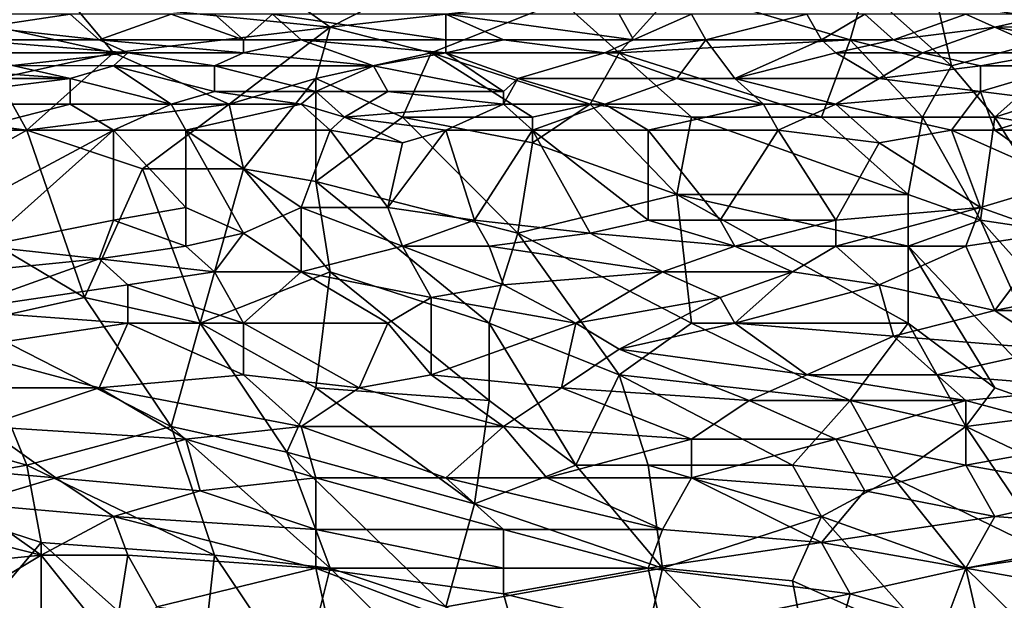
# Model space of a CAD drawing. Extents: x -1.05 to 1.05, y -0.36 to 0.36.
# Tile 112 of 226: x -0.23 to 0.16, y -0.07 to 0.16. Entities that reach past the tile are written whole.
import ezdxf

# ---------------------------------------------------------------- set-up
doc = ezdxf.new("R2010")
doc.units = 0

msp = doc.modelspace()

# ---------------------------------------------------------------- linework, layer by layer
for points in [[(0.13256, 0.16821, 0.26066), (0.19015, 0.18361, 0.26104), (0.19591, 0.15794, 0.26047)], [(-0.10933, 0.15794, 0.2605), (-0.21299, 0.16821, 0.26068), (-0.13812, 0.17847, 0.26091)], [(-0.10933, 0.15794, 0.2605), (-0.13812, 0.17847, 0.26091), (-0.06901, 0.17847, 0.26091)], [(-0.10933, 0.15794, 0.2605), (-0.06901, 0.17847, 0.26091), (-0.01718, 0.16821, 0.26067)], [(0.00586, 0.14767, 0.26044), (-0.01718, 0.16821, 0.26067), (0.02889, 0.17334, 0.26078)], [(0.09801, 0.15281, 0.26046), (0.00586, 0.14767, 0.26044), (0.02889, 0.17334, 0.26078)], [(0.09801, 0.15281, 0.26046), (0.02889, 0.17334, 0.26078), (0.10376, 0.17334, 0.26077)], [(0.13832, 0.14254, 0.26039), (0.09801, 0.15281, 0.26046), (0.10376, 0.17334, 0.26077)], [(0.13832, 0.14254, 0.26039), (0.10376, 0.17334, 0.26077), (0.13256, 0.16821, 0.26066)], [(-0.19572, 0.14767, 0.26039), (-0.26483, 0.16307, 0.26057), (-0.21299, 0.16821, 0.26068)], [(-0.19572, 0.14767, 0.26039), (-0.21299, 0.16821, 0.26068), (-0.10933, 0.15794, 0.2605)], [(-0.06901, 0.14767, 0.26041), (-0.10933, 0.15794, 0.2605), (-0.01718, 0.16821, 0.26067)], [(0.00586, 0.14767, 0.26044), (-0.06901, 0.14767, 0.26041), (-0.01718, 0.16821, 0.26067)], [(0.13832, 0.14254, 0.26039), (0.13256, 0.16821, 0.26066), (0.19591, 0.15794, 0.26047)], [(-0.24179, 0.13741, 0.26033), (-0.26483, 0.16307, 0.26057), (-0.19572, 0.14767, 0.26039)], [(-0.20148, 0.15281, 0.38903), (-0.21299, 0.16307, 0.38525), (-0.24755, 0.15795, 0.38692)], [(-0.21299, 0.16307, 0.38525), (-0.24755, 0.16307, 0.38495), (-0.24755, 0.15795, 0.38692)], [(-0.17268, 0.16307, 0.38563), (-0.21299, 0.16307, 0.38525), (-0.20148, 0.15281, 0.38903)], [(-0.20148, 0.15281, 0.38903), (-0.14388, 0.15281, 0.38931), (-0.17268, 0.16307, 0.38563)], [(-0.17268, 0.16307, 0.38563), (-0.14388, 0.15281, 0.38931), (-0.1554, 0.16307, 0.38577)], [(-0.1554, 0.16307, 0.38577), (-0.14388, 0.15281, 0.38931), (-0.13237, 0.16307, 0.38586)], [(-0.14388, 0.15281, 0.38931), (-0.12085, 0.15281, 0.38939), (-0.13237, 0.16307, 0.38586)], [(-0.06325, 0.16307, 0.38623), (-0.13237, 0.16307, 0.38586), (-0.06325, 0.15281, 0.38964)], [(-0.06325, 0.15281, 0.38964), (-0.13237, 0.16307, 0.38586), (-0.12085, 0.15281, 0.38939)], [(0.01162, 0.15281, 0.38967), (-0.06325, 0.16307, 0.38623), (-0.04022, 0.15281, 0.3897)], [(-0.06325, 0.16307, 0.38623), (0.01162, 0.15281, 0.38967), (0.00586, 0.16307, 0.38615)], [(-0.06325, 0.16307, 0.38623), (-0.06325, 0.15281, 0.38964), (-0.04022, 0.15281, 0.3897)], [(0.03465, 0.16307, 0.38624), (0.00586, 0.16307, 0.38615), (0.01162, 0.15281, 0.38967)], [(0.04041, 0.15281, 0.38968), (0.03465, 0.16307, 0.38624), (0.01162, 0.15281, 0.38967)], [(0.04041, 0.15281, 0.38968), (0.08073, 0.16307, 0.38614), (0.03465, 0.16307, 0.38624)], [(0.04041, 0.15281, 0.38968), (0.08649, 0.15281, 0.38957), (0.08073, 0.16307, 0.38614)], [(0.10376, 0.16307, 0.38603), (0.08073, 0.16307, 0.38614), (0.08649, 0.15281, 0.38957)], [(0.11528, 0.15281, 0.38943), (0.10376, 0.16307, 0.38603), (0.08649, 0.15281, 0.38957)], [(0.10376, 0.16307, 0.38603), (0.11528, 0.15281, 0.38943), (0.14408, 0.16307, 0.38587)], [(0.11528, 0.15281, 0.38943), (0.1556, 0.15794, 0.38762), (0.14408, 0.16307, 0.38587)], [(0.17863, 0.16307, 0.3856), (0.14408, 0.16307, 0.38587), (0.1556, 0.15794, 0.38762)], [(0.1556, 0.15794, 0.38762), (0.20743, 0.15865, 0.38692), (0.17863, 0.16307, 0.3856)], [(-0.25331, 0.15281, 0.38871), (-0.20148, 0.15281, 0.38903), (-0.24755, 0.15795, 0.38692)], [(-0.14964, 0.12714, 0.26032), (-0.19572, 0.14767, 0.26039), (-0.10933, 0.15794, 0.2605)], [(-0.14964, 0.12714, 0.26032), (-0.10933, 0.15794, 0.2605), (-0.11509, 0.13741, 0.26034)], [(-0.11509, 0.13741, 0.26034), (-0.10933, 0.15794, 0.2605), (-0.06901, 0.14767, 0.26041)], [(0.1268, 0.14767, 0.39093), (0.1556, 0.15794, 0.38762), (0.11528, 0.15281, 0.38943)], [(0.1268, 0.14767, 0.39093), (0.17863, 0.14767, 0.3907), (0.1556, 0.15794, 0.38762)], [(0.1556, 0.12201, 0.26034), (0.13832, 0.14254, 0.26039), (0.19591, 0.15794, 0.26047)], [(0.18439, 0.15281, 0.38913), (0.20743, 0.15865, 0.38692), (0.1556, 0.15794, 0.38762)], [(0.19591, 0.15794, 0.26047), (0.23623, 0.14767, 0.26039), (0.1556, 0.12201, 0.26034)], [(0.17863, 0.14767, 0.3907), (0.18439, 0.15281, 0.38913), (0.1556, 0.15794, 0.38762)], [(-0.18996, 0.14767, 0.39067), (-0.20148, 0.15281, 0.38903), (-0.25331, 0.15281, 0.38871)], [(-0.24179, 0.14767, 0.39041), (-0.18996, 0.14767, 0.39067), (-0.25331, 0.15281, 0.38871)], [(-0.14388, 0.14767, 0.39089), (-0.14388, 0.15281, 0.38931), (-0.20148, 0.15281, 0.38903)], [(-0.18996, 0.14767, 0.39067), (-0.14388, 0.14767, 0.39089), (-0.20148, 0.15281, 0.38903)], [(-0.12085, 0.15281, 0.38939), (-0.14388, 0.14767, 0.39089), (-0.09205, 0.14254, 0.39244)], [(-0.14388, 0.14767, 0.39089), (-0.12085, 0.15281, 0.38939), (-0.14388, 0.15281, 0.38931)], [(-0.06325, 0.14767, 0.39118), (-0.12085, 0.15281, 0.38939), (-0.09205, 0.14254, 0.39244)], [(-0.12085, 0.15281, 0.38939), (-0.06325, 0.14767, 0.39118), (-0.06325, 0.15281, 0.38964)], [(-0.06325, 0.14767, 0.39118), (0.0001, 0.14767, 0.39128), (-0.04022, 0.15281, 0.3897)], [(-0.06325, 0.14767, 0.39118), (-0.04022, 0.15281, 0.3897), (-0.06325, 0.15281, 0.38964)], [(0.0001, 0.14767, 0.39128), (0.01162, 0.15281, 0.38967), (-0.04022, 0.15281, 0.3897)], [(0.0001, 0.14767, 0.39128), (0.02889, 0.13741, 0.39394), (0.04041, 0.15281, 0.38968)], [(0.0001, 0.14767, 0.39128), (0.04041, 0.15281, 0.38968), (0.01162, 0.15281, 0.38967)], [(0.08649, 0.12201, 0.26033), (0.00586, 0.14767, 0.26044), (0.09801, 0.15281, 0.26046)], [(0.02889, 0.13741, 0.39394), (0.05193, 0.13741, 0.39387), (0.04041, 0.15281, 0.38968)], [(0.08649, 0.15281, 0.38957), (0.04041, 0.15281, 0.38968), (0.05193, 0.13741, 0.39387)], [(0.09225, 0.14767, 0.39107), (0.08649, 0.15281, 0.38957), (0.05193, 0.13741, 0.39387)], [(0.08649, 0.12201, 0.26033), (0.09801, 0.15281, 0.26046), (0.1268, 0.12201, 0.26035)], [(0.09225, 0.14767, 0.39107), (0.11528, 0.15281, 0.38943), (0.08649, 0.15281, 0.38957)], [(0.09225, 0.14767, 0.39107), (0.1268, 0.14767, 0.39093), (0.11528, 0.15281, 0.38943)], [(0.1268, 0.12201, 0.26035), (0.09801, 0.15281, 0.26046), (0.13832, 0.14254, 0.26039)], [(-0.24179, 0.13741, 0.26033), (-0.19572, 0.14767, 0.26039), (-0.23027, 0.11688, 0.2603)], [(-0.18996, 0.14767, 0.39067), (-0.24179, 0.14767, 0.39041), (-0.23603, 0.14257, 0.39184)], [(-0.19572, 0.14254, 0.39208), (-0.18996, 0.14767, 0.39067), (-0.23603, 0.14257, 0.39184)], [(-0.23027, 0.11688, 0.2603), (-0.19572, 0.14767, 0.26039), (-0.14964, 0.12714, 0.26032)], [(-0.1554, 0.14254, 0.39223), (-0.18996, 0.14767, 0.39067), (-0.19572, 0.14254, 0.39208)], [(-0.14388, 0.14767, 0.39089), (-0.18996, 0.14767, 0.39067), (-0.1554, 0.14254, 0.39223)], [(-0.09205, 0.14254, 0.39244), (-0.14388, 0.14767, 0.39089), (-0.1554, 0.14254, 0.39223)], [(-0.11509, 0.13741, 0.26034), (-0.06901, 0.14767, 0.26041), (-0.08053, 0.12201, 0.26034)], [(-0.09205, 0.14254, 0.39244), (-0.04022, 0.13227, 0.39516), (-0.06325, 0.14767, 0.39118)], [(-0.08053, 0.12201, 0.26034), (-0.06901, 0.14767, 0.26041), (-0.0287, 0.12201, 0.26034)], [(-0.00566, 0.12714, 0.26035), (-0.06901, 0.14767, 0.26041), (0.00586, 0.14767, 0.26044)], [(-0.0287, 0.12201, 0.26034), (-0.06901, 0.14767, 0.26041), (-0.00566, 0.12714, 0.26035)], [(-0.04022, 0.13227, 0.39516), (-0.03446, 0.13741, 0.39395), (-0.06325, 0.14767, 0.39118)], [(-0.06325, 0.14767, 0.39118), (-0.03446, 0.13741, 0.39395), (0.0001, 0.14767, 0.39128)], [(-0.03446, 0.13741, 0.39395), (0.02889, 0.13741, 0.39394), (0.0001, 0.14767, 0.39128)], [(-0.00566, 0.12714, 0.26035), (0.00586, 0.14767, 0.26044), (0.03465, 0.12201, 0.26034)], [(0.03465, 0.12201, 0.26034), (0.00586, 0.14767, 0.26044), (0.08649, 0.12201, 0.26033)], [(0.05193, 0.13741, 0.39387), (0.10952, 0.13741, 0.39363), (0.09225, 0.14767, 0.39107)], [(0.10952, 0.13741, 0.39363), (0.1268, 0.14767, 0.39093), (0.09225, 0.14767, 0.39107)], [(0.10952, 0.13741, 0.39363), (0.14984, 0.14254, 0.39224), (0.1268, 0.14767, 0.39093)], [(0.17863, 0.14767, 0.3907), (0.1268, 0.14767, 0.39093), (0.14984, 0.14254, 0.39224)], [(0.18439, 0.14254, 0.39206), (0.17863, 0.14767, 0.3907), (0.14984, 0.14254, 0.39224)], [(0.1556, 0.12201, 0.26034), (0.23623, 0.14767, 0.26039), (0.24775, 0.10661, 0.26034)], [(-0.29362, 0.13741, 0.39273), (-0.21299, 0.13741, 0.39323), (-0.28211, 0.14254, 0.39156)], [(-0.28211, 0.14254, 0.39156), (-0.21299, 0.13741, 0.39323), (-0.23603, 0.14257, 0.39184)], [(-0.21299, 0.13741, 0.39323), (-0.19572, 0.14254, 0.39208), (-0.23603, 0.14257, 0.39184)], [(-0.17268, 0.12714, 0.39572), (-0.19572, 0.14254, 0.39208), (-0.21299, 0.13741, 0.39323)], [(-0.19572, 0.14254, 0.39208), (-0.1554, 0.13227, 0.39471), (-0.1554, 0.14254, 0.39223)], [(-0.17268, 0.12714, 0.39572), (-0.1554, 0.13227, 0.39471), (-0.19572, 0.14254, 0.39208)], [(-0.11509, 0.13227, 0.39484), (-0.09205, 0.14254, 0.39244), (-0.1554, 0.14254, 0.39223)], [(-0.1554, 0.13227, 0.39471), (-0.11509, 0.13227, 0.39484), (-0.1554, 0.14254, 0.39223)], [(-0.11509, 0.13227, 0.39484), (-0.08629, 0.13227, 0.39496), (-0.09205, 0.14254, 0.39244)], [(-0.08629, 0.13227, 0.39496), (-0.04022, 0.13227, 0.39516), (-0.09205, 0.14254, 0.39244)], [(0.10952, 0.13741, 0.39363), (0.14984, 0.13227, 0.39467), (0.14984, 0.14254, 0.39224)], [(0.1268, 0.12201, 0.26035), (0.13832, 0.14254, 0.26039), (0.1556, 0.12201, 0.26034)], [(0.14984, 0.13227, 0.39467), (0.19015, 0.12714, 0.39559), (0.18439, 0.14254, 0.39206)], [(0.14984, 0.13227, 0.39467), (0.18439, 0.14254, 0.39206), (0.14984, 0.14254, 0.39224)], [(-0.29362, 0.12714, 0.39506), (-0.21299, 0.12714, 0.39554), (-0.21299, 0.13741, 0.39323)], [(-0.29362, 0.12714, 0.39506), (-0.21299, 0.13741, 0.39323), (-0.29362, 0.13741, 0.39273)], [(-0.27059, 0.12201, 0.26031), (-0.24179, 0.13741, 0.26033), (-0.23027, 0.11688, 0.2603)], [(-0.21299, 0.12714, 0.39554), (-0.17268, 0.12714, 0.39572), (-0.21299, 0.13741, 0.39323)], [(-0.14388, 0.10148, 0.26034), (-0.14964, 0.12714, 0.26032), (-0.11509, 0.13741, 0.26034)], [(-0.11509, 0.09634, 0.26037), (-0.14388, 0.10148, 0.26034), (-0.11509, 0.13741, 0.26034)], [(-0.11509, 0.09634, 0.26037), (-0.11509, 0.13741, 0.26034), (-0.08053, 0.12201, 0.26034)], [(-0.04022, 0.12714, 0.39628), (0.0001, 0.12714, 0.39633), (-0.03446, 0.13741, 0.39395)], [(-0.04022, 0.12714, 0.39628), (-0.03446, 0.13741, 0.39395), (-0.04022, 0.13227, 0.39516)], [(0.0001, 0.12714, 0.39633), (0.02889, 0.13741, 0.39394), (-0.03446, 0.13741, 0.39395)], [(0.0001, 0.12714, 0.39633), (0.06345, 0.12714, 0.39617), (0.02889, 0.13741, 0.39394)], [(0.06345, 0.12714, 0.39617), (0.05193, 0.13741, 0.39387), (0.02889, 0.13741, 0.39394)], [(0.06345, 0.12714, 0.39617), (0.09225, 0.12714, 0.39599), (0.05193, 0.13741, 0.39387)], [(0.09225, 0.12714, 0.39599), (0.10952, 0.13741, 0.39363), (0.05193, 0.13741, 0.39387)], [(0.09225, 0.12714, 0.39599), (0.14984, 0.13227, 0.39467), (0.10952, 0.13741, 0.39363)], [(-0.17268, 0.12714, 0.39572), (-0.12085, 0.12714, 0.39593), (-0.1554, 0.13227, 0.39471)], [(-0.12085, 0.12714, 0.39593), (-0.11509, 0.13227, 0.39484), (-0.1554, 0.13227, 0.39471)], [(-0.11509, 0.13227, 0.39484), (-0.12085, 0.12714, 0.39593), (-0.10357, 0.12201, 0.39704)], [(-0.08629, 0.13227, 0.39496), (-0.11509, 0.13227, 0.39484), (-0.10357, 0.12201, 0.39704)], [(-0.04022, 0.12714, 0.39628), (-0.08629, 0.13227, 0.39496), (-0.10357, 0.12201, 0.39704)], [(-0.04022, 0.12714, 0.39628), (-0.04022, 0.13227, 0.39516), (-0.08629, 0.13227, 0.39496)], [(0.14984, 0.13227, 0.39467), (0.09225, 0.12714, 0.39599), (0.13832, 0.11688, 0.39781)], [(0.1556, 0.11688, 0.39775), (0.14984, 0.13227, 0.39467), (0.13832, 0.11688, 0.39781)], [(0.1556, 0.11688, 0.39775), (0.19015, 0.12714, 0.39559), (0.14984, 0.13227, 0.39467)], [(-0.21299, 0.12714, 0.39554), (-0.29362, 0.12714, 0.39506), (-0.25331, 0.11688, 0.39728)], [(-0.25331, 0.11688, 0.39728), (-0.19572, 0.11688, 0.3976), (-0.21299, 0.12714, 0.39554)], [(-0.1842, 0.10148, 0.26033), (-0.23027, 0.11688, 0.2603), (-0.14964, 0.12714, 0.26032)], [(-0.21299, 0.12714, 0.39554), (-0.19572, 0.11688, 0.3976), (-0.17268, 0.12714, 0.39572)], [(-0.16692, 0.11688, 0.39776), (-0.17268, 0.12714, 0.39572), (-0.19572, 0.11688, 0.3976)], [(-0.1842, 0.10148, 0.26033), (-0.14964, 0.12714, 0.26032), (-0.14388, 0.10148, 0.26034)], [(-0.12085, 0.12714, 0.39593), (-0.17268, 0.12714, 0.39572), (-0.16692, 0.11688, 0.39776)], [(-0.10933, 0.11688, 0.398), (-0.12085, 0.12714, 0.39593), (-0.16692, 0.11688, 0.39776)], [(-0.10933, 0.11688, 0.398), (-0.10357, 0.12201, 0.39704), (-0.12085, 0.12714, 0.39593)], [(-0.06325, 0.11688, 0.39818), (-0.04022, 0.12714, 0.39628), (-0.10357, 0.12201, 0.39704)], [(-0.0287, 0.11688, 0.39826), (-0.04022, 0.12714, 0.39628), (-0.06325, 0.11688, 0.39818)], [(-0.04022, 0.12714, 0.39628), (-0.0287, 0.11688, 0.39826), (0.0001, 0.12714, 0.39633)], [(-0.0287, 0.11174, 0.26036), (-0.0287, 0.12201, 0.26034), (-0.00566, 0.12714, 0.26035)], [(-0.0287, 0.11688, 0.39826), (0.01738, 0.11688, 0.39824), (0.0001, 0.12714, 0.39633)], [(-0.0287, 0.11174, 0.26036), (-0.00566, 0.12714, 0.26035), (0.02889, 0.09121, 0.26042)], [(-0.00566, 0.12714, 0.26035), (0.03465, 0.12201, 0.26034), (0.02889, 0.09121, 0.26042)], [(0.0001, 0.12714, 0.39633), (0.01738, 0.11688, 0.39824), (0.06345, 0.12714, 0.39617)], [(0.01738, 0.11688, 0.39824), (0.06921, 0.11688, 0.39811), (0.06345, 0.12714, 0.39617)], [(0.06921, 0.11688, 0.39811), (0.09225, 0.12714, 0.39599), (0.06345, 0.12714, 0.39617)], [(0.06921, 0.11688, 0.39811), (0.10952, 0.11174, 0.39884), (0.09225, 0.12714, 0.39599)], [(0.10952, 0.11174, 0.39884), (0.13832, 0.11688, 0.39781), (0.09225, 0.12714, 0.39599)], [(0.1556, 0.11688, 0.39775), (0.20743, 0.11688, 0.39746), (0.19015, 0.12714, 0.39559)], [(-0.27635, 0.09121, 0.26036), (-0.27059, 0.12201, 0.26031), (-0.23027, 0.11688, 0.2603)], [(-0.03446, 0.07581, 0.26049), (-0.11509, 0.09634, 0.26037), (-0.08053, 0.12201, 0.26034)], [(-0.10933, 0.11688, 0.398), (-0.08053, 0.11174, 0.399), (-0.10357, 0.12201, 0.39704)], [(-0.08053, 0.11174, 0.399), (-0.06325, 0.11688, 0.39818), (-0.10357, 0.12201, 0.39704)], [(-0.0287, 0.11174, 0.26036), (-0.08053, 0.12201, 0.26034), (-0.0287, 0.12201, 0.26034)], [(-0.03446, 0.07581, 0.26049), (-0.08053, 0.12201, 0.26034), (-0.0287, 0.11174, 0.26036)], [(0.02889, 0.09121, 0.26042), (0.03465, 0.12201, 0.26034), (0.12104, 0.09121, 0.26042)], [(0.03465, 0.12201, 0.26034), (0.08649, 0.12201, 0.26033), (0.12104, 0.09121, 0.26042)], [(0.12104, 0.09121, 0.26042), (0.08649, 0.12201, 0.26033), (0.1268, 0.12201, 0.26035)], [(0.14984, 0.08094, 0.26046), (0.12104, 0.09121, 0.26042), (0.1268, 0.12201, 0.26035)], [(0.14984, 0.08094, 0.26046), (0.1268, 0.12201, 0.26035), (0.1556, 0.12201, 0.26034)], [(0.18439, 0.07581, 0.26046), (0.14984, 0.08094, 0.26046), (0.1556, 0.12201, 0.26034)], [(0.18439, 0.07581, 0.26046), (0.1556, 0.12201, 0.26034), (0.24775, 0.10661, 0.26034)], [(-0.27635, 0.09121, 0.26036), (-0.23027, 0.11688, 0.2603), (-0.20724, 0.05014, 0.26058)], [(-0.19572, 0.11688, 0.3976), (-0.25331, 0.11688, 0.39728), (-0.25331, 0.08608, 0.40274)], [(-0.24755, 0.07068, 0.40528), (-0.19572, 0.11688, 0.3976), (-0.25331, 0.08608, 0.40274)], [(-0.24755, 0.07068, 0.40528), (-0.19572, 0.08094, 0.40377), (-0.19572, 0.11688, 0.3976)], [(-0.23027, 0.11688, 0.2603), (-0.1842, 0.10148, 0.26033), (-0.20724, 0.05014, 0.26058)], [(-0.19572, 0.08094, 0.40377), (-0.16692, 0.08608, 0.40302), (-0.19572, 0.11688, 0.3976)], [(-0.16692, 0.11688, 0.39776), (-0.19572, 0.11688, 0.3976), (-0.16692, 0.08608, 0.40302)], [(-0.14388, 0.07581, 0.40477), (-0.12085, 0.08608, 0.40313), (-0.16692, 0.11688, 0.39776)], [(-0.16692, 0.08608, 0.40302), (-0.14388, 0.07581, 0.40477), (-0.16692, 0.11688, 0.39776)], [(-0.16692, 0.11688, 0.39776), (-0.12085, 0.08608, 0.40313), (-0.10933, 0.11688, 0.398)], [(-0.08629, 0.08608, 0.40322), (-0.10933, 0.11688, 0.398), (-0.12085, 0.08608, 0.40313)], [(-0.08629, 0.08608, 0.40322), (-0.08053, 0.11174, 0.399), (-0.10933, 0.11688, 0.398)], [(-0.08629, 0.08608, 0.40322), (-0.06325, 0.11688, 0.39818), (-0.08053, 0.11174, 0.399)], [(-0.08629, 0.08608, 0.40322), (-0.05174, 0.08094, 0.40412), (-0.06325, 0.11688, 0.39818)], [(-0.05174, 0.08094, 0.40412), (-0.0287, 0.11688, 0.39826), (-0.06325, 0.11688, 0.39818)], [(-0.05174, 0.08094, 0.40412), (-0.00566, 0.07581, 0.40497), (-0.0287, 0.11688, 0.39826)], [(-0.00566, 0.07581, 0.40497), (0.01738, 0.08094, 0.40415), (-0.0287, 0.11688, 0.39826)], [(-0.0287, 0.11688, 0.39826), (0.01738, 0.08094, 0.40415), (0.01738, 0.11688, 0.39824)], [(0.01738, 0.08094, 0.40415), (0.04617, 0.08094, 0.40417), (0.01738, 0.11688, 0.39824)], [(0.04617, 0.08094, 0.40417), (0.06921, 0.11688, 0.39811), (0.01738, 0.11688, 0.39824)], [(0.09225, 0.08094, 0.40414), (0.06921, 0.11688, 0.39811), (0.04617, 0.08094, 0.40417)], [(0.09225, 0.08094, 0.40414), (0.10952, 0.11174, 0.39884), (0.06921, 0.11688, 0.39811)], [(0.14984, 0.08608, 0.40314), (0.13832, 0.11688, 0.39781), (0.10952, 0.11174, 0.39884)], [(0.13832, 0.11688, 0.39781), (0.14984, 0.08608, 0.40314), (0.18439, 0.09634, 0.40121)], [(0.18439, 0.09634, 0.40121), (0.1556, 0.11688, 0.39775), (0.13832, 0.11688, 0.39781)], [(0.18439, 0.09634, 0.40121), (0.20743, 0.11688, 0.39746), (0.1556, 0.11688, 0.39775)], [(-0.03446, 0.07581, 0.26049), (-0.0287, 0.11174, 0.26036), (0.02889, 0.09121, 0.26042)], [(0.09225, 0.08094, 0.40414), (0.14984, 0.08608, 0.40314), (0.10952, 0.11174, 0.39884)], [(-0.16116, 0.03988, 0.26064), (-0.20724, 0.05014, 0.26058), (-0.1842, 0.10148, 0.26033)], [(-0.16116, 0.03988, 0.26064), (-0.1842, 0.10148, 0.26033), (-0.14388, 0.10148, 0.26034)], [(-0.16116, 0.03988, 0.26064), (-0.14388, 0.10148, 0.26034), (-0.10933, 0.06041, 0.26058)], [(-0.10933, 0.06041, 0.26058), (-0.14388, 0.10148, 0.26034), (-0.11509, 0.09634, 0.26037)], [(-0.10933, 0.06041, 0.26058), (-0.11509, 0.09634, 0.26037), (-0.04598, 0.03988, 0.26068)], [(-0.04598, 0.03988, 0.26068), (-0.11509, 0.09634, 0.26037), (-0.03446, 0.07581, 0.26049)], [(0.14984, 0.08608, 0.40314), (0.17863, 0.07581, 0.40481), (0.18439, 0.09634, 0.40121)], [(-0.25331, 0.03988, 0.26065), (-0.27635, 0.09121, 0.26036), (-0.20724, 0.05014, 0.26058)], [(0.03465, 0.03988, 0.26066), (-0.03446, 0.07581, 0.26049), (0.02889, 0.09121, 0.26042)], [(0.12104, 0.03988, 0.26068), (0.02889, 0.09121, 0.26042), (0.12104, 0.07068, 0.26053)], [(0.03465, 0.03988, 0.26066), (0.02889, 0.09121, 0.26042), (0.12104, 0.03988, 0.26068)], [(0.02889, 0.09121, 0.26042), (0.12104, 0.09121, 0.26042), (0.12104, 0.07068, 0.26053)], [(0.12104, 0.07068, 0.26053), (0.12104, 0.09121, 0.26042), (0.14984, 0.08094, 0.26046)], [(-0.16692, 0.07068, 0.40551), (-0.16692, 0.08608, 0.40302), (-0.19572, 0.08094, 0.40377)], [(-0.16692, 0.07068, 0.40551), (-0.14388, 0.07581, 0.40477), (-0.16692, 0.08608, 0.40302)], [(-0.12085, 0.06041, 0.40711), (-0.12085, 0.08608, 0.40313), (-0.14388, 0.07581, 0.40477)], [(-0.08053, 0.07068, 0.40569), (-0.08629, 0.08608, 0.40322), (-0.12085, 0.08608, 0.40313)], [(-0.12085, 0.06041, 0.40711), (-0.08053, 0.07068, 0.40569), (-0.12085, 0.08608, 0.40313)], [(-0.08053, 0.07068, 0.40569), (-0.05174, 0.08094, 0.40412), (-0.08629, 0.08608, 0.40322)], [(0.09225, 0.07068, 0.40579), (0.14408, 0.07068, 0.40571), (0.14984, 0.08608, 0.40314)], [(0.09225, 0.07068, 0.40579), (0.14984, 0.08608, 0.40314), (0.09225, 0.08094, 0.40414)], [(0.14408, 0.07068, 0.40571), (0.17863, 0.07581, 0.40481), (0.14984, 0.08608, 0.40314)], [(-0.24755, 0.07068, 0.40528), (-0.20148, 0.06554, 0.40617), (-0.19572, 0.08094, 0.40377)], [(-0.20148, 0.06554, 0.40617), (-0.16692, 0.07068, 0.40551), (-0.19572, 0.08094, 0.40377)], [(-0.08053, 0.07068, 0.40569), (-0.04598, 0.07068, 0.40575), (-0.05174, 0.08094, 0.40412)], [(-0.04598, 0.07068, 0.40575), (-0.00566, 0.07581, 0.40497), (-0.05174, 0.08094, 0.40412)], [(0.05193, 0.07068, 0.40579), (0.01738, 0.08094, 0.40415), (-0.00566, 0.07581, 0.40497)], [(0.05193, 0.07068, 0.40579), (0.04617, 0.08094, 0.40417), (0.01738, 0.08094, 0.40415)], [(0.05193, 0.07068, 0.40579), (0.09225, 0.08094, 0.40414), (0.04617, 0.08094, 0.40417)], [(0.05193, 0.07068, 0.40579), (0.09225, 0.07068, 0.40579), (0.09225, 0.08094, 0.40414)], [(0.18439, 0.00395, 0.26087), (0.12104, 0.07068, 0.26053), (0.14984, 0.08094, 0.26046)], [(0.14984, 0.08094, 0.26046), (0.18439, 0.07581, 0.26046), (0.19591, 0.02961, 0.26069)], [(0.18439, 0.00395, 0.26087), (0.14984, 0.08094, 0.26046), (0.19591, 0.02961, 0.26069)], [(-0.1554, 0.06041, 0.40702), (-0.14388, 0.07581, 0.40477), (-0.16692, 0.07068, 0.40551)], [(-0.1554, 0.06041, 0.40702), (-0.12085, 0.06041, 0.40711), (-0.14388, 0.07581, 0.40477)], [(-0.04598, 0.03988, 0.26068), (-0.03446, 0.07581, 0.26049), (0.00586, 0.01935, 0.26082)], [(0.02313, 0.06041, 0.40726), (-0.00566, 0.07581, 0.40497), (-0.04598, 0.07068, 0.40575)], [(0.00586, 0.01935, 0.26082), (-0.03446, 0.07581, 0.26049), (0.03465, 0.03988, 0.26066)], [(0.02313, 0.06041, 0.40726), (0.05193, 0.07068, 0.40579), (-0.00566, 0.07581, 0.40497)], [(0.14408, 0.07068, 0.40571), (0.1556, 0.04501, 0.40917), (0.17863, 0.07581, 0.40481)], [(0.1556, 0.04501, 0.40917), (0.23047, 0.06041, 0.40695), (0.17863, 0.07581, 0.40481)], [(-0.25331, 0.06041, 0.40677), (-0.20148, 0.06554, 0.40617), (-0.24755, 0.07068, 0.40528)], [(-0.1554, 0.06041, 0.40702), (-0.16692, 0.07068, 0.40551), (-0.20148, 0.06554, 0.40617)], [(-0.12085, 0.06041, 0.40711), (-0.06901, 0.05014, 0.40858), (-0.08053, 0.07068, 0.40569)], [(-0.08053, 0.07068, 0.40569), (-0.04022, 0.05528, 0.40794), (-0.04598, 0.07068, 0.40575)], [(-0.06901, 0.05014, 0.40858), (-0.04022, 0.05528, 0.40794), (-0.08053, 0.07068, 0.40569)], [(-0.04022, 0.05528, 0.40794), (0.02313, 0.06041, 0.40726), (-0.04598, 0.07068, 0.40575)], [(0.02313, 0.06041, 0.40726), (0.07497, 0.06041, 0.40726), (0.05193, 0.07068, 0.40579)], [(0.07497, 0.06041, 0.40726), (0.09225, 0.07068, 0.40579), (0.05193, 0.07068, 0.40579)], [(0.07497, 0.06041, 0.40726), (0.10952, 0.05528, 0.40791), (0.09225, 0.07068, 0.40579)], [(0.09225, 0.07068, 0.40579), (0.10952, 0.05528, 0.40791), (0.14408, 0.07068, 0.40571)], [(0.10952, 0.05528, 0.40791), (0.1556, 0.04501, 0.40917), (0.14408, 0.07068, 0.40571)], [(0.1556, 0.01421, 0.26082), (0.12104, 0.07068, 0.26053), (0.18439, 0.00395, 0.26087)], [(0.12104, 0.03988, 0.26068), (0.12104, 0.07068, 0.26053), (0.1556, 0.01421, 0.26082)], [(-0.25907, 0.04501, 0.40878), (-0.18996, 0.05528, 0.40762), (-0.20148, 0.06554, 0.40617)], [(-0.25907, 0.04501, 0.40878), (-0.20148, 0.06554, 0.40617), (-0.25331, 0.06041, 0.40677)], [(-0.18996, 0.05528, 0.40762), (-0.1554, 0.06041, 0.40702), (-0.20148, 0.06554, 0.40617)], [(-0.14388, 0.03988, 0.40972), (-0.1554, 0.06041, 0.40702), (-0.18996, 0.05528, 0.40762)], [(-0.11509, 0.01421, 0.26082), (-0.16116, 0.03988, 0.26064), (-0.10933, 0.06041, 0.26058)], [(-0.14388, 0.03988, 0.40972), (-0.12085, 0.06041, 0.40711), (-0.1554, 0.06041, 0.40702)], [(-0.14388, 0.03988, 0.40972), (-0.08629, 0.03988, 0.40982), (-0.12085, 0.06041, 0.40711)], [(-0.08629, 0.03988, 0.40982), (-0.06901, 0.05014, 0.40858), (-0.12085, 0.06041, 0.40711)], [(-0.11509, 0.01421, 0.26082), (-0.10933, 0.06041, 0.26058), (-0.04598, 0.00908, 0.26087)], [(-0.04598, 0.00908, 0.26087), (-0.10933, 0.06041, 0.26058), (-0.04598, 0.03988, 0.26068)], [(-0.01142, 0.03988, 0.40988), (0.02313, 0.06041, 0.40726), (-0.04022, 0.05528, 0.40794)], [(-0.01142, 0.03988, 0.40988), (0.04617, 0.05014, 0.40862), (0.02313, 0.06041, 0.40726)], [(0.04617, 0.05014, 0.40862), (0.07497, 0.06041, 0.40726), (0.02313, 0.06041, 0.40726)], [(0.05193, 0.03988, 0.4099), (0.07497, 0.06041, 0.40726), (0.04617, 0.05014, 0.40862)], [(0.05193, 0.03988, 0.4099), (0.10952, 0.05528, 0.40791), (0.07497, 0.06041, 0.40726)], [(0.20743, 0.04501, 0.40902), (0.23047, 0.06041, 0.40695), (0.1556, 0.04501, 0.40917)], [(-0.18996, 0.03988, 0.40959), (-0.18996, 0.05528, 0.40762), (-0.25907, 0.04501, 0.40878)], [(-0.18996, 0.03988, 0.40959), (-0.14388, 0.03988, 0.40972), (-0.18996, 0.05528, 0.40762)], [(-0.01142, 0.03988, 0.40988), (-0.04022, 0.05528, 0.40794), (-0.06901, 0.05014, 0.40858)], [(0.05193, 0.03988, 0.4099), (0.11528, 0.03474, 0.41046), (0.10952, 0.05528, 0.40791)], [(0.11528, 0.03474, 0.41046), (0.1556, 0.04501, 0.40917), (0.10952, 0.05528, 0.40791)], [(-0.17268, -0.00119, 0.2609), (-0.25331, 0.03988, 0.26065), (-0.20724, 0.05014, 0.26058)], [(-0.17268, -0.00119, 0.2609), (-0.20724, 0.05014, 0.26058), (-0.16116, 0.03988, 0.26064)], [(-0.06901, 0.01935, 0.41218), (-0.06901, 0.05014, 0.40858), (-0.08629, 0.03988, 0.40982)], [(-0.06901, 0.01935, 0.41218), (-0.01142, 0.03988, 0.40988), (-0.06901, 0.05014, 0.40858)], [(0.00586, 0.02961, 0.41108), (0.04617, 0.05014, 0.40862), (-0.01142, 0.03988, 0.40988)], [(0.00586, 0.02961, 0.41108), (0.05193, 0.03988, 0.4099), (0.04617, 0.05014, 0.40862)], [(-0.18996, 0.03988, 0.40959), (-0.25907, 0.04501, 0.40878), (-0.25907, 0.02961, 0.41066)], [(0.17863, 0.02961, 0.4109), (0.1556, 0.04501, 0.40917), (0.11528, 0.03474, 0.41046)], [(0.17863, 0.02961, 0.4109), (0.20743, 0.04501, 0.40902), (0.1556, 0.04501, 0.40917)], [(-0.32242, 0.00908, 0.26082), (-0.25331, 0.03988, 0.26065), (-0.23027, -0.01659, 0.26093)], [(-0.25907, 0.02961, 0.41066), (-0.20148, 0.01421, 0.41245), (-0.18996, 0.03988, 0.40959)], [(-0.23027, -0.01659, 0.26093), (-0.25331, 0.03988, 0.26065), (-0.17268, -0.00119, 0.2609)], [(-0.20148, 0.01421, 0.41245), (-0.14388, 0.01935, 0.41207), (-0.18996, 0.03988, 0.40959)], [(-0.14388, 0.01935, 0.41207), (-0.14388, 0.03988, 0.40972), (-0.18996, 0.03988, 0.40959)], [(-0.17268, -0.00119, 0.2609), (-0.16116, 0.03988, 0.26064), (-0.12661, -0.01145, 0.26094)], [(-0.12661, -0.01145, 0.26094), (-0.16116, 0.03988, 0.26064), (-0.11509, 0.01421, 0.26082)], [(-0.09781, 0.01421, 0.41265), (-0.14388, 0.03988, 0.40972), (-0.14388, 0.01935, 0.41207)], [(-0.08629, 0.03988, 0.40982), (-0.14388, 0.03988, 0.40972), (-0.09781, 0.01421, 0.41265)], [(-0.09781, 0.01421, 0.41265), (-0.06901, 0.01935, 0.41218), (-0.08629, 0.03988, 0.40982)], [(-0.01142, 0.03988, 0.40988), (-0.06901, 0.01935, 0.41218), (-0.01718, 0.01421, 0.41275)], [(-0.01142, -0.01659, 0.261), (-0.04598, 0.03988, 0.26068), (0.00586, 0.01935, 0.26082)], [(-0.01142, -0.01659, 0.261), (-0.04598, 0.00908, 0.26087), (-0.04598, 0.03988, 0.26068)], [(0.00586, 0.02961, 0.41108), (-0.01142, 0.03988, 0.40988), (-0.01718, 0.01421, 0.41275)], [(0.00586, 0.01935, 0.26082), (0.03465, 0.03988, 0.26066), (0.09801, 0.00908, 0.26085)], [(0.08073, 0.01935, 0.4122), (0.05193, 0.03988, 0.4099), (0.00586, 0.02961, 0.41108)], [(0.09801, 0.00908, 0.26085), (0.03465, 0.03988, 0.26066), (0.12104, 0.03988, 0.26068)], [(0.11528, 0.03474, 0.41046), (0.05193, 0.03988, 0.4099), (0.08073, 0.01935, 0.4122)], [(0.14408, -0.00119, 0.26092), (0.09801, 0.00908, 0.26085), (0.12104, 0.03988, 0.26068)], [(0.14408, -0.00119, 0.26092), (0.12104, 0.03988, 0.26068), (0.1556, 0.01421, 0.26082)], [(0.11528, 0.03474, 0.41046), (0.08073, 0.01935, 0.4122), (0.13256, 0.01935, 0.41211)], [(0.17863, 0.02961, 0.4109), (0.11528, 0.03474, 0.41046), (0.13256, 0.01935, 0.41211)], [(-0.24755, 0.01421, 0.41236), (-0.20148, 0.01421, 0.41245), (-0.25907, 0.02961, 0.41066)], [(-0.01718, 0.01421, 0.41275), (0.05769, 0.00908, 0.41324), (0.00586, 0.02961, 0.41108)], [(0.05769, 0.00908, 0.41324), (0.08073, 0.01935, 0.4122), (0.00586, 0.02961, 0.41108)], [(0.13256, 0.01935, 0.41211), (0.19591, 0.01421, 0.41248), (0.17863, 0.02961, 0.4109)], [(-0.20148, 0.01421, 0.41245), (-0.12085, -0.00119, 0.41411), (-0.14388, 0.01935, 0.41207)], [(-0.12085, -0.00119, 0.41411), (-0.09781, 0.01421, 0.41265), (-0.14388, 0.01935, 0.41207)], [(-0.04022, -0.00119, 0.41419), (-0.06901, 0.01935, 0.41218), (-0.09781, 0.01421, 0.41265)], [(-0.04022, -0.00119, 0.41419), (-0.01718, 0.01421, 0.41275), (-0.06901, 0.01935, 0.41218)], [(-0.01142, -0.01659, 0.261), (0.00586, 0.01935, 0.26082), (0.01738, -0.01659, 0.26101)], [(0.07497, -0.01659, 0.26099), (0.00586, 0.01935, 0.26082), (0.09801, 0.00908, 0.26085)], [(0.01738, -0.01659, 0.26101), (0.00586, 0.01935, 0.26082), (0.07497, -0.01659, 0.26099)], [(0.14408, 0.00908, 0.41312), (0.08073, 0.01935, 0.4122), (0.05769, 0.00908, 0.41324)], [(0.14408, 0.00908, 0.41312), (0.13256, 0.01935, 0.41211), (0.08073, 0.01935, 0.4122)], [(0.14408, 0.00908, 0.41312), (0.19591, 0.01421, 0.41248), (0.13256, 0.01935, 0.41211)], [(-0.24755, -0.00119, 0.41386), (-0.20148, 0.01421, 0.41245), (-0.24755, 0.01421, 0.41236)], [(-0.24755, -0.00119, 0.41386), (-0.16692, -0.00632, 0.41447), (-0.20148, 0.01421, 0.41245)], [(-0.16692, -0.00632, 0.41447), (-0.12085, -0.00119, 0.41411), (-0.20148, 0.01421, 0.41245)], [(-0.12661, -0.01145, 0.26094), (-0.11509, 0.01421, 0.26082), (-0.05174, -0.03199, 0.26104)], [(-0.12085, -0.00119, 0.41411), (-0.04022, -0.00119, 0.41419), (-0.09781, 0.01421, 0.41265)], [(-0.05174, -0.03199, 0.26104), (-0.11509, 0.01421, 0.26082), (-0.04598, 0.00908, 0.26087)], [(-0.04022, -0.00119, 0.41419), (0.03465, -0.00632, 0.41464), (-0.01718, 0.01421, 0.41275)], [(0.03465, -0.00632, 0.41464), (0.05769, 0.00908, 0.41324), (-0.01718, 0.01421, 0.41275)], [(0.14408, 0.00908, 0.41312), (0.20167, -0.00632, 0.4144), (0.19591, 0.01421, 0.41248)], [(0.14408, -0.00119, 0.26092), (0.1556, 0.01421, 0.26082), (0.18439, 0.00395, 0.26087)], [(-0.28787, -0.02685, 0.26096), (-0.32242, 0.00908, 0.26082), (-0.23027, -0.01659, 0.26093)], [(-0.05174, -0.03199, 0.26104), (-0.04598, 0.00908, 0.26087), (-0.01142, -0.01659, 0.261)], [(0.09225, -0.00632, 0.41461), (0.05769, 0.00908, 0.41324), (0.03465, -0.00632, 0.41464)], [(0.09225, -0.00632, 0.41461), (0.14408, 0.00908, 0.41312), (0.05769, 0.00908, 0.41324)], [(0.11528, -0.02172, 0.26101), (0.07497, -0.01659, 0.26099), (0.09801, 0.00908, 0.26085)], [(0.14408, 0.00908, 0.41312), (0.09225, -0.00632, 0.41461), (0.14408, -0.01659, 0.41534)], [(0.11528, -0.02172, 0.26101), (0.09801, 0.00908, 0.26085), (0.14408, -0.00119, 0.26092)], [(0.14408, -0.01659, 0.41534), (0.20167, -0.00632, 0.4144), (0.14408, 0.00908, 0.41312)], [(0.14408, -0.00119, 0.26092), (0.18439, 0.00395, 0.26087), (0.21895, -0.03712, 0.261)], [(-0.21875, -0.02172, 0.41563), (-0.24755, -0.00119, 0.41386), (-0.27635, -0.01659, 0.41517)], [(-0.21875, -0.02172, 0.41563), (-0.16692, -0.00632, 0.41447), (-0.24755, -0.00119, 0.41386)], [(-0.23027, -0.01659, 0.26093), (-0.17268, -0.00119, 0.2609), (-0.1554, -0.05252, 0.26105)], [(-0.10933, -0.05765, 0.26107), (-0.17268, -0.00119, 0.2609), (-0.12661, -0.01145, 0.26094)], [(-0.10933, -0.05765, 0.26107), (-0.1554, -0.05252, 0.26105), (-0.17268, -0.00119, 0.2609)], [(-0.11509, -0.02172, 0.41577), (-0.12085, -0.00119, 0.41411), (-0.16692, -0.00632, 0.41447)], [(-0.11509, -0.02172, 0.41577), (-0.06325, -0.02172, 0.41583), (-0.12085, -0.00119, 0.41411)], [(-0.06325, -0.02172, 0.41583), (-0.04022, -0.00119, 0.41419), (-0.12085, -0.00119, 0.41411)], [(-0.06325, -0.02172, 0.41583), (-0.02294, -0.02172, 0.41587), (-0.04022, -0.00119, 0.41419)], [(-0.02294, -0.02172, 0.41587), (0.03465, -0.00632, 0.41464), (-0.04022, -0.00119, 0.41419)], [(0.17863, -0.05252, 0.26105), (0.11528, -0.02172, 0.26101), (0.14408, -0.00119, 0.26092)], [(0.17863, -0.05252, 0.26105), (0.14408, -0.00119, 0.26092), (0.21895, -0.03712, 0.261)], [(-0.21875, -0.02172, 0.41563), (-0.16116, -0.02685, 0.41606), (-0.16692, -0.00632, 0.41447)], [(-0.16116, -0.02685, 0.41606), (-0.11509, -0.02172, 0.41577), (-0.16692, -0.00632, 0.41447)], [(0.03465, -0.02172, 0.41586), (0.03465, -0.00632, 0.41464), (-0.02294, -0.02172, 0.41587)], [(0.03465, -0.02172, 0.41586), (0.10376, -0.02685, 0.41614), (0.09225, -0.00632, 0.41461)], [(0.03465, -0.02172, 0.41586), (0.09225, -0.00632, 0.41461), (0.03465, -0.00632, 0.41464)], [(0.10376, -0.02685, 0.41614), (0.14408, -0.01659, 0.41534), (0.09225, -0.00632, 0.41461)], [(0.20167, -0.02685, 0.41595), (0.20167, -0.00632, 0.4144), (0.14408, -0.01659, 0.41534)], [(-0.06325, -0.07305, 0.26111), (-0.10933, -0.05765, 0.26107), (-0.12661, -0.01145, 0.26094)], [(-0.06325, -0.07305, 0.26111), (-0.12661, -0.01145, 0.26094), (-0.05174, -0.03199, 0.26104)], [(-0.22451, -0.04739, 0.26101), (-0.28787, -0.02685, 0.26096), (-0.23027, -0.01659, 0.26093)], [(-0.25331, -0.03199, 0.41627), (-0.21875, -0.02172, 0.41563), (-0.27635, -0.01659, 0.41517)], [(-0.22451, -0.04739, 0.26101), (-0.23027, -0.01659, 0.26093), (-0.1554, -0.05252, 0.26105)], [(0.02313, -0.05765, 0.2611), (-0.05174, -0.03199, 0.26104), (-0.01142, -0.01659, 0.261)], [(0.02313, -0.05765, 0.2611), (-0.01142, -0.01659, 0.261), (0.01738, -0.01659, 0.26101)], [(0.08649, -0.03712, 0.26104), (0.01738, -0.01659, 0.26101), (0.07497, -0.01659, 0.26099)], [(0.02313, -0.05765, 0.2611), (0.01738, -0.01659, 0.26101), (0.08649, -0.03712, 0.26104)], [(0.08649, -0.03712, 0.26104), (0.07497, -0.01659, 0.26099), (0.11528, -0.02172, 0.26101)], [(0.1556, -0.03712, 0.41667), (0.14408, -0.01659, 0.41534), (0.10376, -0.02685, 0.41614)], [(0.1556, -0.03712, 0.41667), (0.20167, -0.02685, 0.41595), (0.14408, -0.01659, 0.41534)], [(-0.25331, -0.03199, 0.41627), (-0.19572, -0.03712, 0.41665), (-0.21875, -0.02172, 0.41563)], [(-0.19572, -0.03712, 0.41665), (-0.16116, -0.02685, 0.41606), (-0.21875, -0.02172, 0.41563)], [(-0.11509, -0.02172, 0.41577), (-0.16116, -0.02685, 0.41606), (-0.11509, -0.04225, 0.41703)], [(-0.06325, -0.02172, 0.41583), (-0.11509, -0.02172, 0.41577), (-0.04022, -0.04225, 0.41714)], [(-0.04022, -0.04225, 0.41714), (-0.11509, -0.02172, 0.41577), (-0.11509, -0.04225, 0.41703)], [(-0.02294, -0.02172, 0.41587), (-0.06325, -0.02172, 0.41583), (0.02313, -0.04225, 0.41713)], [(0.02313, -0.04225, 0.41713), (-0.06325, -0.02172, 0.41583), (-0.04022, -0.04225, 0.41714)], [(0.03465, -0.02172, 0.41586), (-0.02294, -0.02172, 0.41587), (0.02313, -0.04225, 0.41713)], [(0.02313, -0.04225, 0.41713), (0.08649, -0.04739, 0.41734), (0.03465, -0.02172, 0.41586)], [(0.08649, -0.04739, 0.41734), (0.10376, -0.02685, 0.41614), (0.03465, -0.02172, 0.41586)], [(0.14408, -0.05765, 0.26108), (0.08649, -0.03712, 0.26104), (0.11528, -0.02172, 0.26101)], [(0.14408, -0.05765, 0.26108), (0.11528, -0.02172, 0.26101), (0.17863, -0.05252, 0.26105)], [(-0.25907, -0.08845, 0.26105), (-0.28787, -0.02685, 0.26096), (-0.22451, -0.04739, 0.26101)], [(-0.11509, -0.04225, 0.41703), (-0.16116, -0.02685, 0.41606), (-0.19572, -0.03712, 0.41665)], [(0.08649, -0.04739, 0.41734), (0.1556, -0.03712, 0.41667), (0.10376, -0.02685, 0.41614)], [(0.22471, -0.04225, 0.4168), (0.20167, -0.02685, 0.41595), (0.1556, -0.03712, 0.41667)], [(-0.22451, -0.05252, 0.41739), (-0.25331, -0.03199, 0.41627), (-0.26483, -0.04225, 0.41681)], [(-0.22451, -0.05252, 0.41739), (-0.19572, -0.03712, 0.41665), (-0.25331, -0.03199, 0.41627)], [(0.02313, -0.05765, 0.2611), (-0.06325, -0.07305, 0.26111), (-0.05174, -0.03199, 0.26104)], [(-0.22451, -0.05252, 0.41739), (-0.18996, -0.05252, 0.41743), (-0.19572, -0.03712, 0.41665)], [(-0.18996, -0.05252, 0.41743), (-0.11509, -0.05765, 0.41777), (-0.19572, -0.03712, 0.41665)], [(-0.19572, -0.03712, 0.41665), (-0.11509, -0.05765, 0.41777), (-0.11509, -0.04225, 0.41703)], [(0.02313, -0.05765, 0.2611), (0.08649, -0.03712, 0.26104), (0.07497, -0.06279, 0.26111)], [(0.07497, -0.06279, 0.26111), (0.08649, -0.03712, 0.26104), (0.13256, -0.08845, 0.26115)], [(0.13256, -0.08845, 0.26115), (0.08649, -0.03712, 0.26104), (0.14408, -0.05765, 0.26108)], [(0.08649, -0.04739, 0.41734), (0.14408, -0.05765, 0.41771), (0.1556, -0.03712, 0.41667)], [(0.14408, -0.05765, 0.41771), (0.22471, -0.04225, 0.4168), (0.1556, -0.03712, 0.41667)], [(-0.27635, -0.05765, 0.41751), (-0.22451, -0.05252, 0.41739), (-0.26483, -0.04225, 0.41681)], [(-0.11509, -0.05765, 0.41777), (-0.04022, -0.05765, 0.41788), (-0.11509, -0.04225, 0.41703)], [(-0.04022, -0.05765, 0.41788), (-0.04022, -0.04225, 0.41714), (-0.11509, -0.04225, 0.41703)], [(-0.04022, -0.05765, 0.41788), (0.01738, -0.05765, 0.41788), (-0.04022, -0.04225, 0.41714)], [(0.01738, -0.05765, 0.41788), (0.02313, -0.04225, 0.41713), (-0.04022, -0.04225, 0.41714)], [(0.01738, -0.05765, 0.41788), (0.08649, -0.04739, 0.41734), (0.02313, -0.04225, 0.41713)], [(0.20167, -0.06792, 0.41804), (0.22471, -0.04225, 0.4168), (0.14408, -0.05765, 0.41771)], [(-0.22451, -0.10385, 0.26111), (-0.25907, -0.08845, 0.26105), (-0.22451, -0.04739, 0.26101)], [(-0.22451, -0.10385, 0.26111), (-0.22451, -0.04739, 0.26101), (-0.16116, -0.10385, 0.26114)], [(-0.22451, -0.04739, 0.26101), (-0.1554, -0.05252, 0.26105), (-0.16116, -0.10385, 0.26114)], [(0.01738, -0.05765, 0.41788), (0.09801, -0.06792, 0.4182), (0.08649, -0.04739, 0.41734)], [(0.08649, -0.04739, 0.41734), (0.09801, -0.06792, 0.4182), (0.14408, -0.05765, 0.41771)], [(-0.25907, -0.07305, 0.41811), (-0.22451, -0.05252, 0.41739), (-0.27635, -0.05765, 0.41751)], [(-0.25907, -0.07305, 0.41811), (-0.19572, -0.08845, 0.41868), (-0.22451, -0.05252, 0.41739)], [(-0.19572, -0.08845, 0.41868), (-0.18996, -0.05252, 0.41743), (-0.22451, -0.05252, 0.41739)], [(-0.19572, -0.08845, 0.41868), (-0.17844, -0.07305, 0.41824), (-0.18996, -0.05252, 0.41743)], [(-0.17844, -0.07305, 0.41824), (-0.11509, -0.05765, 0.41777), (-0.18996, -0.05252, 0.41743)], [(-0.16116, -0.10385, 0.26114), (-0.1554, -0.05252, 0.26105), (-0.12085, -0.10385, 0.26116)], [(-0.12085, -0.10385, 0.26116), (-0.1554, -0.05252, 0.26105), (-0.10933, -0.05765, 0.26107)], [(0.14408, -0.05765, 0.26108), (0.17863, -0.05252, 0.26105), (0.20167, -0.11412, 0.26119)], [(-0.17844, -0.07305, 0.41824), (-0.10933, -0.08332, 0.41869), (-0.11509, -0.05765, 0.41777)], [(-0.12085, -0.10385, 0.26116), (-0.10933, -0.05765, 0.26107), (-0.05749, -0.10898, 0.26119)], [(-0.11509, -0.05765, 0.41777), (-0.04022, -0.06792, 0.41828), (-0.04022, -0.05765, 0.41788)], [(-0.10933, -0.08332, 0.41869), (-0.03446, -0.08845, 0.41893), (-0.11509, -0.05765, 0.41777)], [(-0.03446, -0.08845, 0.41893), (-0.04022, -0.06792, 0.41828), (-0.11509, -0.05765, 0.41777)], [(-0.05749, -0.10898, 0.26119), (-0.10933, -0.05765, 0.26107), (-0.06325, -0.07305, 0.26111)], [(0.01162, -0.10898, 0.2612), (-0.06325, -0.07305, 0.26111), (0.02313, -0.05765, 0.2611)], [(-0.04022, -0.06792, 0.41828), (0.01738, -0.05765, 0.41788), (-0.04022, -0.05765, 0.41788)], [(-0.04022, -0.06792, 0.41828), (0.02313, -0.08332, 0.41879), (0.01738, -0.05765, 0.41788)], [(0.01162, -0.10898, 0.2612), (0.02313, -0.05765, 0.2611), (0.08649, -0.12438, 0.26124)], [(0.02313, -0.08332, 0.41879), (0.09801, -0.06792, 0.4182), (0.01738, -0.05765, 0.41788)], [(0.08649, -0.12438, 0.26124), (0.02313, -0.05765, 0.2611), (0.07497, -0.06279, 0.26111)], [(0.09801, -0.06792, 0.4182), (0.14984, -0.08332, 0.41862), (0.14408, -0.05765, 0.41771)], [(0.13256, -0.08845, 0.26115), (0.14408, -0.05765, 0.26108), (0.20167, -0.11412, 0.26119)], [(0.14984, -0.08332, 0.41862), (0.20167, -0.06792, 0.41804), (0.14408, -0.05765, 0.41771)], [(0.08649, -0.12438, 0.26124), (0.07497, -0.06279, 0.26111), (0.13256, -0.08845, 0.26115)], [(-0.03446, -0.08845, 0.41893), (0.02313, -0.08332, 0.41879), (-0.04022, -0.06792, 0.41828)], [(0.09225, -0.08845, 0.41886), (0.09801, -0.06792, 0.4182), (0.02313, -0.08332, 0.41879)], [(0.09225, -0.08845, 0.41886), (0.14984, -0.08332, 0.41862), (0.09801, -0.06792, 0.4182)], [(0.19591, -0.09358, 0.41886), (0.20167, -0.06792, 0.41804), (0.14984, -0.08332, 0.41862)]]:
    msp.add_3dface(points)

doc.saveas('drawing.dxf')
